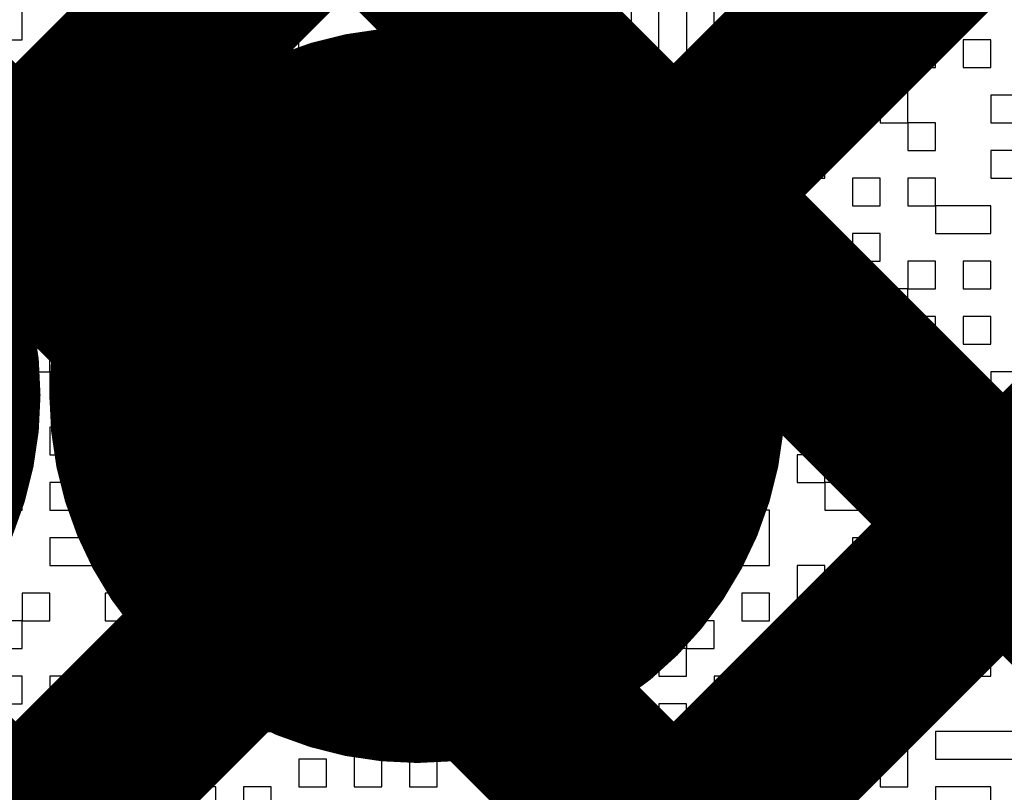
# Model space of a CAD drawing. Header units: millimetres. Extents: x 3.06 to 5.82, y 1.29 to 3.84.
# Tile 107 of 244: x 4.6388 to 4.6811, y 2.1239 to 2.1571. Entities that reach past the tile are written whole.
import ezdxf

# ---------------------------------------------------------------- set-up
doc = ezdxf.new("R2010")
doc.units = ezdxf.units.MM
doc.header["$MEASUREMENT"] = 0
for name, color, linetype in [('BottomLayer', 5, 'Continuous'), ('BottomSolder', 6, 'Continuous'), ('MultiLayer', 9, 'Continuous'), ('TopLayer', 1, 'Continuous'), ('TopOverlay', 2, 'Continuous'), ('TopSolder', 216, 'Continuous'), ('ViaHoleLayer', 16, 'Continuous')]:
    doc.layers.add(name, color=color, linetype=linetype)

msp = doc.modelspace()

# ---------------------------------------------------------------- linework, layer by layer
at = {"layer": 'BottomLayer', "const_width": 0.008}
for points in [[(4.346943, 2.413), (4.672943, 2.087)], [(4.375227, 2.413), (4.69, 2.098227)], [(4.403512, 2.413), (4.69, 2.126512)], [(4.431796, 2.413), (4.69, 2.154796)], [(4.576017, 2.087), (4.69, 2.200983)], [(4.604301, 2.087), (4.69, 2.172699)], [(4.632585, 2.087), (4.69, 2.144415)]]:
    msp.add_lwpolyline(points, dxfattribs=at)
at = {"layer": 'BottomLayer', "const_width": 0.011811}
msp.add_lwpolyline([(4.649983, 2.141, 1), (4.661794, 2.141, 1)], format="xyb", close=True, dxfattribs=at)
at = {"layer": 'BottomSolder', "const_width": 0.015811}
for points in [[(4.615983, 2.141, 1), (4.631794, 2.141, 1)], [(4.647983, 2.141, 1), (4.663794, 2.141, 1)]]:
    msp.add_lwpolyline(points, format="xyb", close=True, dxfattribs=at)
at = {"layer": 'MultiLayer', "const_width": 0.011811}
msp.add_lwpolyline([(4.649983, 2.141, 1), (4.661794, 2.141, 1)], format="xyb", close=True, dxfattribs=at)
at = {"layer": 'TopLayer', "const_width": 0.008}
for points in [[(4.519702, 2.030685), (4.929017, 2.44)], [(4.547986, 2.030685), (4.957301, 2.44)], [(4.57627, 2.030685), (4.985585, 2.44)], [(4.466812, 2.349699), (4.848, 1.968512)], [(4.466812, 2.321415), (4.848, 1.940227)], [(4.453128, 2.306815), (4.848, 1.911943)], [(4.544796, 2.3), (4.84733, 1.997466)]]:
    msp.add_lwpolyline(points, dxfattribs=at)
at = {"layer": 'TopLayer', "const_width": 0.04}
msp.add_lwpolyline([(4.771, 2.162992, -0.414214), (4.671, 2.062992)], format="xyb", dxfattribs=at)
at = {"layer": 'TopLayer', "const_width": 0.011811}
msp.add_lwpolyline([(4.649983, 2.141, 1), (4.661794, 2.141, 1)], format="xyb", close=True, dxfattribs=at)
at = {"layer": 'TopOverlay'}
for p, q in [((4.638908, 2.156269), (4.638908, 2.157458)), ((4.646044, 2.157458), (4.646044, 2.156269)), ((4.647233, 2.156269), (4.647233, 2.157458)), ((4.648422, 2.157458), (4.648422, 2.156269)), ((4.649612, 2.156269), (4.649612, 2.157458)), ((4.665072, 2.157458), (4.665072, 2.156269)), ((4.666261, 2.156269), (4.666261, 2.157458)), ((4.667451, 2.157458), (4.667451, 2.156269)), ((4.66864, 2.156269), (4.66864, 2.157458)), ((4.673397, 2.157458), (4.673397, 2.156269)), ((4.674586, 2.156269), (4.674586, 2.157458)), ((4.637719, 2.156269), (4.638908, 2.156269)), ((4.641287, 2.156269), (4.640098, 2.156269)), ((4.640098, 2.156269), (4.640098, 2.155079)), ((4.641287, 2.155079), (4.641287, 2.156269)), ((4.644855, 2.156269), (4.643666, 2.156269)), ((4.643666, 2.156269), (4.643666, 2.155079)), ((4.644855, 2.155079), (4.644855, 2.156269)), ((4.646044, 2.156269), (4.647233, 2.156269)), ((4.648422, 2.156269), (4.649612, 2.156269)), ((4.649612, 2.156269), (4.649612, 2.155079)), ((4.650801, 2.156269), (4.649612, 2.156269)), ((4.650801, 2.155079), (4.650801, 2.156269)), ((4.654369, 2.156269), (4.65199, 2.156269)), ((4.65199, 2.156269), (4.65199, 2.155079)), ((4.654369, 2.155079), (4.654369, 2.156269)), ((4.660315, 2.156269), (4.659126, 2.156269)), ((4.659126, 2.156269), (4.659126, 2.155079)), ((4.660315, 2.155079), (4.660315, 2.156269)), ((4.663883, 2.156269), (4.662694, 2.156269)), ((4.662694, 2.156269), (4.662694, 2.155079)), ((4.663883, 2.155079), (4.663883, 2.156269)), ((4.665072, 2.156269), (4.665072, 2.155079)), ((4.666261, 2.155079), (4.666261, 2.156269)), ((4.667451, 2.156269), (4.667451, 2.155079)), ((4.66864, 2.155079), (4.66864, 2.156269)), ((4.673397, 2.156269), (4.674586, 2.156269)), ((4.678154, 2.156269), (4.676965, 2.156269)), ((4.676965, 2.156269), (4.676965, 2.155079)), ((4.678154, 2.155079), (4.678154, 2.156269)), ((4.680532, 2.156269), (4.679343, 2.156269)), ((4.679343, 2.156269), (4.679343, 2.155079)), ((4.680532, 2.155079), (4.680532, 2.156269)), ((4.638908, 2.155079), (4.637719, 2.155079)), ((4.638908, 2.15389), (4.638908, 2.155079)), ((4.640098, 2.155079), (4.641287, 2.155079)), ((4.643666, 2.155079), (4.642476, 2.155079)), ((4.642476, 2.155079), (4.642476, 2.15389)), ((4.643666, 2.155079), (4.644855, 2.155079)), ((4.643666, 2.15389), (4.643666, 2.155079)), ((4.647233, 2.155079), (4.646044, 2.155079)), ((4.646044, 2.155079), (4.646044, 2.15389)), ((4.647233, 2.15389), (4.647233, 2.155079)), ((4.649612, 2.155079), (4.650801, 2.155079)), ((4.65199, 2.155079), (4.654369, 2.155079)), ((4.657937, 2.155079), (4.656747, 2.155079)), ((4.656747, 2.155079), (4.656747, 2.15389)), ((4.657937, 2.15389), (4.657937, 2.155079)), ((4.659126, 2.155079), (4.660315, 2.155079)), ((4.662694, 2.155079), (4.661504, 2.155079)), ((4.661504, 2.155079), (4.661504, 2.15389)), ((4.662694, 2.155079), (4.663883, 2.155079)), ((4.662694, 2.15389), (4.662694, 2.155079)), ((4.665072, 2.155079), (4.666261, 2.155079)), ((4.667451, 2.155079), (4.66864, 2.155079)), ((4.671018, 2.155079), (4.669829, 2.155079)), ((4.669829, 2.155079), (4.669829, 2.15389)), ((4.671018, 2.15389), (4.671018, 2.155079)), ((4.673397, 2.155079), (4.672208, 2.155079)), ((4.672208, 2.155079), (4.672208, 2.15389)), ((4.673397, 2.15389), (4.673397, 2.155079)), ((4.676965, 2.155079), (4.674586, 2.155079)), ((4.674586, 2.155079), (4.674586, 2.15389)), ((4.676965, 2.155079), (4.678154, 2.155079)), ((4.676965, 2.15389), (4.676965, 2.155079)), ((4.679343, 2.155079), (4.680532, 2.155079)), ((4.638908, 2.152701), (4.638908, 2.15389)), ((4.642476, 2.15389), (4.643666, 2.15389)), ((4.646044, 2.15389), (4.644855, 2.15389)), ((4.644855, 2.15389), (4.644855, 2.152701)), ((4.646044, 2.15389), (4.647233, 2.15389)), ((4.646044, 2.152701), (4.646044, 2.15389)), ((4.650801, 2.15389), (4.648422, 2.15389)), ((4.648422, 2.15389), (4.648422, 2.152701)), ((4.650801, 2.152701), (4.650801, 2.15389)), ((4.655558, 2.15389), (4.654369, 2.15389)), ((4.654369, 2.15389), (4.654369, 2.152701)), ((4.655558, 2.152701), (4.655558, 2.15389)), ((4.656747, 2.15389), (4.656747, 2.152701)), ((4.657937, 2.152701), (4.657937, 2.15389)), ((4.661504, 2.15389), (4.659126, 2.15389)), ((4.659126, 2.15389), (4.659126, 2.152701)), ((4.661504, 2.15389), (4.662694, 2.15389)), ((4.661504, 2.152701), (4.661504, 2.15389)), ((4.665072, 2.15389), (4.663883, 2.15389)), ((4.663883, 2.15389), (4.663883, 2.152701)), ((4.665072, 2.152701), (4.665072, 2.15389)), ((4.66864, 2.15389), (4.667451, 2.15389)), ((4.667451, 2.15389), (4.667451, 2.152701)), ((4.66864, 2.152701), (4.66864, 2.15389)), ((4.669829, 2.15389), (4.669829, 2.152701)), ((4.671018, 2.152701), (4.671018, 2.15389)), ((4.672208, 2.15389), (4.672208, 2.152701)), ((4.673397, 2.152701), (4.673397, 2.15389)), ((4.674586, 2.15389), (4.675775, 2.15389)), ((4.675775, 2.15389), (4.675775, 2.152701)), ((4.676965, 2.152701), (4.676965, 2.15389)), ((4.681722, 2.15389), (4.680532, 2.15389)), ((4.680532, 2.15389), (4.680532, 2.152701)), ((4.637719, 2.152701), (4.638908, 2.152701)), ((4.638908, 2.152701), (4.638908, 2.151512)), ((4.640098, 2.152701), (4.638908, 2.152701)), ((4.640098, 2.151512), (4.640098, 2.152701)), ((4.643666, 2.152701), (4.642476, 2.152701)), ((4.642476, 2.152701), (4.642476, 2.151512)), ((4.643666, 2.151512), (4.643666, 2.152701)), ((4.644855, 2.152701), (4.646044, 2.152701)), ((4.648422, 2.152701), (4.647233, 2.152701)), ((4.647233, 2.152701), (4.647233, 2.151512)), ((4.648422, 2.152701), (4.650801, 2.152701)), ((4.648422, 2.151512), (4.648422, 2.152701)), ((4.650801, 2.152701), (4.650801, 2.151512)), ((4.65199, 2.152701), (4.650801, 2.152701)), ((4.65199, 2.151512), (4.65199, 2.152701)), ((4.654369, 2.152701), (4.655558, 2.152701)), ((4.656747, 2.152701), (4.657937, 2.152701)), ((4.659126, 2.152701), (4.660315, 2.152701)), ((4.660315, 2.152701), (4.660315, 2.151512)), ((4.661504, 2.151512), (4.661504, 2.152701)), ((4.663883, 2.152701), (4.665072, 2.152701)), ((4.665072, 2.152701), (4.665072, 2.151512)), ((4.666261, 2.152701), (4.665072, 2.152701)), ((4.666261, 2.151512), (4.666261, 2.152701)), ((4.667451, 2.152701), (4.66864, 2.152701)), ((4.669829, 2.152701), (4.671018, 2.152701)), ((4.672208, 2.152701), (4.673397, 2.152701)), ((4.675775, 2.152701), (4.676965, 2.152701)), ((4.676965, 2.152701), (4.676965, 2.151512)), ((4.678154, 2.152701), (4.676965, 2.152701)), ((4.678154, 2.151512), (4.678154, 2.152701)), ((4.680532, 2.152701), (4.681722, 2.152701)), ((4.638908, 2.151512), (4.640098, 2.151512)), ((4.642476, 2.151512), (4.642476, 2.150322)), ((4.643666, 2.150322), (4.643666, 2.151512)), ((4.646044, 2.151512), (4.644855, 2.151512)), ((4.644855, 2.151512), (4.644855, 2.150322)), ((4.646044, 2.150322), (4.646044, 2.151512)), ((4.647233, 2.151512), (4.648422, 2.151512)), ((4.650801, 2.151512), (4.65199, 2.151512)), ((4.655558, 2.151512), (4.654369, 2.151512)), ((4.654369, 2.151512), (4.654369, 2.150322)), ((4.655558, 2.150322), (4.655558, 2.151512)), ((4.657937, 2.151512), (4.656747, 2.151512)), ((4.656747, 2.151512), (4.656747, 2.150322)), ((4.657937, 2.150322), (4.657937, 2.151512)), ((4.660315, 2.151512), (4.661504, 2.151512)), ((4.661504, 2.151512), (4.661504, 2.150322)), ((4.662694, 2.151512), (4.661504, 2.151512)), ((4.662694, 2.150322), (4.662694, 2.151512)), ((4.665072, 2.151512), (4.663883, 2.151512)), ((4.663883, 2.151512), (4.663883, 2.150322)), ((4.665072, 2.151512), (4.666261, 2.151512)), ((4.665072, 2.150322), (4.665072, 2.151512)), ((4.673397, 2.151512), (4.672208, 2.151512)), ((4.672208, 2.151512), (4.672208, 2.150322)), ((4.673397, 2.150322), (4.673397, 2.151512)), ((4.676965, 2.151512), (4.678154, 2.151512)), ((4.681722, 2.151512), (4.680532, 2.151512)), ((4.680532, 2.151512), (4.680532, 2.150322)), ((4.640098, 2.150322), (4.638908, 2.150322)), ((4.638908, 2.150322), (4.638908, 2.149133)), ((4.640098, 2.149133), (4.640098, 2.150322)), ((4.642476, 2.150322), (4.643666, 2.150322)), ((4.644855, 2.150322), (4.646044, 2.150322)), ((4.648422, 2.150322), (4.647233, 2.150322)), ((4.647233, 2.150322), (4.647233, 2.149133)), ((4.648422, 2.149133), (4.648422, 2.150322)), ((4.650801, 2.150322), (4.649612, 2.150322)), ((4.649612, 2.150322), (4.649612, 2.149133)), ((4.650801, 2.149133), (4.650801, 2.150322)), ((4.65318, 2.150322), (4.65199, 2.150322)), ((4.65199, 2.150322), (4.65199, 2.149133)), ((4.65318, 2.149133), (4.65318, 2.150322)), ((4.654369, 2.150322), (4.655558, 2.150322)), ((4.656747, 2.150322), (4.657937, 2.150322)), ((4.657937, 2.150322), (4.657937, 2.149133)), ((4.660315, 2.150322), (4.657937, 2.150322)), ((4.660315, 2.149133), (4.660315, 2.150322)), ((4.661504, 2.150322), (4.662694, 2.150322)), ((4.663883, 2.150322), (4.665072, 2.150322)), ((4.667451, 2.150322), (4.666261, 2.150322)), ((4.666261, 2.150322), (4.666261, 2.149133)), ((4.667451, 2.149133), (4.667451, 2.150322)), ((4.669829, 2.150322), (4.66864, 2.150322)), ((4.66864, 2.150322), (4.66864, 2.149133)), ((4.669829, 2.149133), (4.669829, 2.150322)), ((4.672208, 2.150322), (4.671018, 2.150322)), ((4.671018, 2.150322), (4.671018, 2.149133)), ((4.672208, 2.150322), (4.673397, 2.150322)), ((4.672208, 2.149133), (4.672208, 2.150322)), ((4.675775, 2.150322), (4.674586, 2.150322)), ((4.674586, 2.150322), (4.674586, 2.149133)), ((4.675775, 2.149133), (4.675775, 2.150322)), ((4.678154, 2.150322), (4.676965, 2.150322)), ((4.676965, 2.150322), (4.676965, 2.149133)), ((4.678154, 2.149133), (4.678154, 2.150322)), ((4.680532, 2.150322), (4.681722, 2.150322)), ((4.638908, 2.149133), (4.640098, 2.149133)), ((4.643666, 2.149133), (4.642476, 2.149133)), ((4.642476, 2.149133), (4.642476, 2.147944)), ((4.643666, 2.147944), (4.643666, 2.149133)), ((4.647233, 2.149133), (4.646044, 2.149133)), ((4.646044, 2.149133), (4.646044, 2.147944)), ((4.647233, 2.149133), (4.648422, 2.149133)), ((4.647233, 2.147944), (4.647233, 2.149133)), ((4.648422, 2.149133), (4.648422, 2.147944)), ((4.649612, 2.149133), (4.648422, 2.149133)), ((4.649612, 2.149133), (4.650801, 2.149133)), ((4.649612, 2.147944), (4.649612, 2.149133)), ((4.65199, 2.149133), (4.65318, 2.149133)), ((4.656747, 2.149133), (4.655558, 2.149133)), ((4.655558, 2.149133), (4.655558, 2.147944)), ((4.656747, 2.147944), (4.656747, 2.149133)), ((4.657937, 2.149133), (4.660315, 2.149133)), ((4.666261, 2.149133), (4.666261, 2.147944)), ((4.667451, 2.147944), (4.667451, 2.149133)), ((4.66864, 2.149133), (4.66864, 2.147944)), ((4.669829, 2.147944), (4.669829, 2.149133)), ((4.671018, 2.149133), (4.672208, 2.149133)), ((4.674586, 2.149133), (4.675775, 2.149133)), ((4.676965, 2.149133), (4.678154, 2.149133)), ((4.678154, 2.149133), (4.678154, 2.147944)), ((4.680532, 2.149133), (4.678154, 2.149133)), ((4.680532, 2.147944), (4.680532, 2.149133)), ((4.638908, 2.147944), (4.637719, 2.147944)), ((4.638908, 2.146755), (4.638908, 2.147944)), ((4.641287, 2.147944), (4.640098, 2.147944)), ((4.640098, 2.147944), (4.640098, 2.146755)), ((4.641287, 2.146755), (4.641287, 2.147944)), ((4.642476, 2.147944), (4.643666, 2.147944)), ((4.646044, 2.147944), (4.644855, 2.147944)), ((4.644855, 2.147944), (4.644855, 2.146755)), ((4.646044, 2.147944), (4.647233, 2.147944)), ((4.646044, 2.146755), (4.646044, 2.147944)), ((4.648422, 2.147944), (4.649612, 2.147944)), ((4.65199, 2.147944), (4.650801, 2.147944)), ((4.650801, 2.147944), (4.650801, 2.146755)), ((4.65199, 2.146755), (4.65199, 2.147944)), ((4.654369, 2.147944), (4.65318, 2.147944)), ((4.65318, 2.147944), (4.65318, 2.146755)), ((4.654369, 2.146755), (4.654369, 2.147944)), ((4.655558, 2.147944), (4.656747, 2.147944)), ((4.660315, 2.147944), (4.659126, 2.147944)), ((4.659126, 2.147944), (4.659126, 2.146755)), ((4.660315, 2.146755), (4.660315, 2.147944)), ((4.662694, 2.147944), (4.661504, 2.147944)), ((4.661504, 2.147944), (4.661504, 2.146755)), ((4.662694, 2.146755), (4.662694, 2.147944)), ((4.665072, 2.147944), (4.663883, 2.147944)), ((4.663883, 2.147944), (4.663883, 2.146755)), ((4.665072, 2.146755), (4.665072, 2.147944)), ((4.666261, 2.147944), (4.667451, 2.147944)), ((4.66864, 2.147944), (4.669829, 2.147944)), ((4.673397, 2.147944), (4.671018, 2.147944)), ((4.671018, 2.147944), (4.671018, 2.146755)), ((4.673397, 2.146755), (4.673397, 2.147944)), ((4.675775, 2.147944), (4.674586, 2.147944)), ((4.674586, 2.147944), (4.674586, 2.146755)), ((4.675775, 2.146755), (4.675775, 2.147944)), ((4.678154, 2.147944), (4.680532, 2.147944)), ((4.637719, 2.146755), (4.638908, 2.146755)), ((4.640098, 2.146755), (4.641287, 2.146755)), ((4.644855, 2.146755), (4.643666, 2.146755)), ((4.643666, 2.146755), (4.643666, 2.145565)), ((4.644855, 2.146755), (4.646044, 2.146755)), ((4.644855, 2.145565), (4.644855, 2.146755)), ((4.649612, 2.146755), (4.648422, 2.146755)), ((4.648422, 2.146755), (4.648422, 2.145565)), ((4.649612, 2.145565), (4.649612, 2.146755)), ((4.650801, 2.146755), (4.65199, 2.146755)), ((4.65318, 2.146755), (4.654369, 2.146755)), ((4.654369, 2.146755), (4.654369, 2.145565)), ((4.656747, 2.146755), (4.654369, 2.146755)), ((4.656747, 2.145565), (4.656747, 2.146755)), ((4.659126, 2.146755), (4.657937, 2.146755)), ((4.657937, 2.146755), (4.657937, 2.145565)), ((4.659126, 2.146755), (4.660315, 2.146755)), ((4.659126, 2.145565), (4.659126, 2.146755)), ((4.660315, 2.146755), (4.660315, 2.145565)), ((4.661504, 2.146755), (4.660315, 2.146755)), ((4.661504, 2.146755), (4.662694, 2.146755)), ((4.661504, 2.145565), (4.661504, 2.146755)), ((4.663883, 2.146755), (4.665072, 2.146755)), ((4.667451, 2.146755), (4.666261, 2.146755)), ((4.666261, 2.146755), (4.666261, 2.145565)), ((4.667451, 2.145565), (4.667451, 2.146755)), ((4.671018, 2.146755), (4.673397, 2.146755)), ((4.674586, 2.146755), (4.675775, 2.146755)), ((4.678154, 2.146755), (4.676965, 2.146755)), ((4.676965, 2.146755), (4.676965, 2.145565)), ((4.678154, 2.145565), (4.678154, 2.146755)), ((4.680532, 2.146755), (4.679343, 2.146755)), ((4.679343, 2.146755), (4.679343, 2.145565)), ((4.680532, 2.145565), (4.680532, 2.146755)), ((4.640098, 2.145565), (4.638908, 2.145565)), ((4.638908, 2.145565), (4.638908, 2.144376)), ((4.640098, 2.144376), (4.640098, 2.145565)), ((4.642476, 2.145565), (4.641287, 2.145565)), ((4.641287, 2.145565), (4.641287, 2.144376)), ((4.642476, 2.144376), (4.642476, 2.145565)), ((4.643666, 2.145565), (4.644855, 2.145565)), ((4.647233, 2.145565), (4.646044, 2.145565)), ((4.646044, 2.145565), (4.646044, 2.144376)), ((4.647233, 2.144376), (4.647233, 2.145565)), ((4.648422, 2.145565), (4.648422, 2.144376)), ((4.649612, 2.144376), (4.649612, 2.145565)), ((4.65199, 2.145565), (4.650801, 2.145565)), ((4.650801, 2.145565), (4.650801, 2.144376)), ((4.65199, 2.144376), (4.65199, 2.145565)), ((4.654369, 2.145565), (4.656747, 2.145565)), ((4.657937, 2.145565), (4.659126, 2.145565)), ((4.660315, 2.145565), (4.661504, 2.145565)), ((4.663883, 2.145565), (4.662694, 2.145565)), ((4.662694, 2.145565), (4.662694, 2.144376)), ((4.663883, 2.144376), (4.663883, 2.145565)), ((4.666261, 2.145565), (4.667451, 2.145565)), ((4.667451, 2.145565), (4.667451, 2.144376)), ((4.66864, 2.145565), (4.667451, 2.145565)), ((4.66864, 2.144376), (4.66864, 2.145565)), ((4.671018, 2.145565), (4.669829, 2.145565)), ((4.669829, 2.145565), (4.669829, 2.144376)), ((4.671018, 2.144376), (4.671018, 2.145565)), ((4.673397, 2.145565), (4.672208, 2.145565)), ((4.672208, 2.145565), (4.672208, 2.144376)), ((4.673397, 2.144376), (4.673397, 2.145565)), ((4.676965, 2.145565), (4.675775, 2.145565)), ((4.675775, 2.145565), (4.675775, 2.144376)), ((4.676965, 2.145565), (4.678154, 2.145565)), ((4.676965, 2.144376), (4.676965, 2.145565)), ((4.679343, 2.145565), (4.680532, 2.145565)), ((4.638908, 2.144376), (4.640098, 2.144376)), ((4.641287, 2.144376), (4.641287, 2.143187)), ((4.642476, 2.143187), (4.642476, 2.144376)), ((4.644855, 2.144376), (4.643666, 2.144376)), ((4.643666, 2.144376), (4.643666, 2.143187)), ((4.644855, 2.143187), (4.644855, 2.144376)), ((4.646044, 2.144376), (4.647233, 2.144376)), ((4.647233, 2.144376), (4.647233, 2.143187)), ((4.648422, 2.144376), (4.647233, 2.144376)), ((4.648422, 2.144376), (4.649612, 2.144376)), ((4.648422, 2.143187), (4.648422, 2.144376)), ((4.650801, 2.144376), (4.650801, 2.143187)), ((4.65199, 2.143187), (4.65199, 2.144376)), ((4.656747, 2.144376), (4.655558, 2.144376)), ((4.655558, 2.144376), (4.655558, 2.143187)), ((4.656747, 2.143187), (4.656747, 2.144376)), ((4.661504, 2.144376), (4.660315, 2.144376)), ((4.660315, 2.144376), (4.660315, 2.143187)), ((4.661504, 2.143187), (4.661504, 2.144376)), ((4.662694, 2.144376), (4.662694, 2.143187)), ((4.663883, 2.143187), (4.663883, 2.144376)), ((4.666261, 2.144376), (4.665072, 2.144376)), ((4.665072, 2.144376), (4.665072, 2.143187)), ((4.666261, 2.143187), (4.666261, 2.144376)), ((4.667451, 2.144376), (4.66864, 2.144376)), ((4.669829, 2.144376), (4.671018, 2.144376)), ((4.672208, 2.144376), (4.673397, 2.144376)), ((4.675775, 2.144376), (4.674586, 2.144376)), ((4.674586, 2.144376), (4.674586, 2.143187)), ((4.675775, 2.144376), (4.676965, 2.144376)), ((4.675775, 2.143187), (4.675775, 2.144376)), ((4.676965, 2.144376), (4.676965, 2.143187)), ((4.678154, 2.144376), (4.676965, 2.144376)), ((4.678154, 2.143187), (4.678154, 2.144376)), ((4.680532, 2.144376), (4.679343, 2.144376)), ((4.679343, 2.144376), (4.679343, 2.143187)), ((4.680532, 2.143187), (4.680532, 2.144376)), ((4.640098, 2.143187), (4.638908, 2.143187)), ((4.638908, 2.143187), (4.638908, 2.141998)), ((4.640098, 2.141998), (4.640098, 2.143187)), ((4.641287, 2.143187), (4.642476, 2.143187)), ((4.643666, 2.143187), (4.644855, 2.143187)), ((4.647233, 2.143187), (4.648422, 2.143187)), ((4.648422, 2.143187), (4.648422, 2.141998)), ((4.649612, 2.143187), (4.648422, 2.143187)), ((4.649612, 2.141998), (4.649612, 2.143187)), ((4.650801, 2.143187), (4.65199, 2.143187)), ((4.654369, 2.143187), (4.65318, 2.143187)), ((4.65318, 2.143187), (4.65318, 2.141998)), ((4.654369, 2.141998), (4.654369, 2.143187)), ((4.655558, 2.143187), (4.656747, 2.143187)), ((4.659126, 2.143187), (4.657937, 2.143187)), ((4.657937, 2.143187), (4.657937, 2.141998)), ((4.659126, 2.141998), (4.659126, 2.143187)), ((4.660315, 2.143187), (4.661504, 2.143187)), ((4.662694, 2.143187), (4.662694, 2.141998)), ((4.663883, 2.141998), (4.663883, 2.143187)), ((4.665072, 2.143187), (4.666261, 2.143187)), ((4.671018, 2.143187), (4.66864, 2.143187)), ((4.66864, 2.143187), (4.66864, 2.141998)), ((4.671018, 2.141998), (4.671018, 2.143187)), ((4.673397, 2.143187), (4.672208, 2.143187)), ((4.672208, 2.143187), (4.672208, 2.141998)), ((4.673397, 2.141998), (4.673397, 2.143187)), ((4.674586, 2.143187), (4.675775, 2.143187)), ((4.676965, 2.143187), (4.678154, 2.143187)), ((4.679343, 2.143187), (4.680532, 2.143187)), ((4.638908, 2.141998), (4.640098, 2.141998)), ((4.640098, 2.141998), (4.640098, 2.140808)), ((4.641287, 2.141998), (4.640098, 2.141998)), ((4.641287, 2.140808), (4.641287, 2.141998)), ((4.644855, 2.141998), (4.643666, 2.141998)), ((4.643666, 2.141998), (4.643666, 2.140808)), ((4.644855, 2.140808), (4.644855, 2.141998)), ((4.647233, 2.141998), (4.646044, 2.141998)), ((4.646044, 2.141998), (4.646044, 2.140808)), ((4.647233, 2.140808), (4.647233, 2.141998)), ((4.648422, 2.141998), (4.649612, 2.141998)), ((4.65199, 2.141998), (4.650801, 2.141998)), ((4.650801, 2.141998), (4.650801, 2.140808)), ((4.65199, 2.140808), (4.65199, 2.141998)), ((4.65318, 2.141998), (4.65318, 2.140808)), ((4.654369, 2.140808), (4.654369, 2.141998)), ((4.657937, 2.141998), (4.659126, 2.141998)), ((4.659126, 2.141998), (4.659126, 2.140808)), ((4.660315, 2.141998), (4.659126, 2.141998)), ((4.660315, 2.140808), (4.660315, 2.141998)), ((4.662694, 2.141998), (4.663883, 2.141998)), ((4.666261, 2.141998), (4.665072, 2.141998)), ((4.665072, 2.141998), (4.665072, 2.140808)), ((4.666261, 2.140808), (4.666261, 2.141998)), ((4.66864, 2.141998), (4.667451, 2.141998)), ((4.667451, 2.141998), (4.667451, 2.140808)), ((4.66864, 2.141998), (4.671018, 2.141998)), ((4.66864, 2.140808), (4.66864, 2.141998)), ((4.672208, 2.141998), (4.673397, 2.141998)), ((4.673397, 2.141998), (4.673397, 2.140808)), ((4.674586, 2.141998), (4.673397, 2.141998)), ((4.674586, 2.140808), (4.674586, 2.141998)), ((4.678154, 2.141998), (4.676965, 2.141998)), ((4.676965, 2.141998), (4.676965, 2.140808)), ((4.678154, 2.140808), (4.678154, 2.141998)), ((4.681722, 2.141998), (4.680532, 2.141998)), ((4.680532, 2.141998), (4.680532, 2.140808)), ((4.640098, 2.140808), (4.641287, 2.140808)), ((4.643666, 2.140808), (4.642476, 2.140808)), ((4.642476, 2.140808), (4.642476, 2.139619)), ((4.643666, 2.140808), (4.644855, 2.140808)), ((4.643666, 2.139619), (4.643666, 2.140808)), ((4.646044, 2.140808), (4.647233, 2.140808)), ((4.649612, 2.140808), (4.648422, 2.140808)), ((4.648422, 2.140808), (4.648422, 2.139619)), ((4.649612, 2.139619), (4.649612, 2.140808)), ((4.650801, 2.140808), (4.65199, 2.140808)), ((4.65318, 2.140808), (4.654369, 2.140808)), ((4.657937, 2.140808), (4.656747, 2.140808)), ((4.656747, 2.140808), (4.656747, 2.139619)), ((4.657937, 2.139619), (4.657937, 2.140808)), ((4.659126, 2.140808), (4.660315, 2.140808)), ((4.660315, 2.140808), (4.660315, 2.139619)), ((4.661504, 2.140808), (4.660315, 2.140808)), ((4.661504, 2.139619), (4.661504, 2.140808)), ((4.663883, 2.140808), (4.662694, 2.140808)), ((4.662694, 2.140808), (4.662694, 2.139619)), ((4.663883, 2.139619), (4.663883, 2.140808)), ((4.665072, 2.140808), (4.666261, 2.140808)), ((4.667451, 2.140808), (4.66864, 2.140808)), ((4.672208, 2.140808), (4.671018, 2.140808)), ((4.671018, 2.140808), (4.671018, 2.139619)), ((4.672208, 2.139619), (4.672208, 2.140808)), ((4.673397, 2.140808), (4.674586, 2.140808)), ((4.674586, 2.140808), (4.674586, 2.139619)), ((4.675775, 2.140808), (4.674586, 2.140808)), ((4.675775, 2.139619), (4.675775, 2.140808)), ((4.676965, 2.140808), (4.676965, 2.139619)), ((4.678154, 2.139619), (4.678154, 2.140808)), ((4.680532, 2.140808), (4.681722, 2.140808)), ((4.642476, 2.139619), (4.640098, 2.139619)), ((4.640098, 2.139619), (4.640098, 2.13843)), ((4.642476, 2.139619), (4.643666, 2.139619)), ((4.642476, 2.13843), (4.642476, 2.139619)), ((4.648422, 2.139619), (4.647233, 2.139619)), ((4.647233, 2.139619), (4.647233, 2.13843)), ((4.648422, 2.139619), (4.649612, 2.139619)), ((4.648422, 2.13843), (4.648422, 2.139619)), ((4.65199, 2.139619), (4.650801, 2.139619)), ((4.650801, 2.139619), (4.650801, 2.13843)), ((4.65199, 2.13843), (4.65199, 2.139619)), ((4.654369, 2.139619), (4.65318, 2.139619)), ((4.65318, 2.139619), (4.65318, 2.13843)), ((4.654369, 2.13843), (4.654369, 2.139619)), ((4.656747, 2.139619), (4.657937, 2.139619)), ((4.660315, 2.139619), (4.661504, 2.139619)), ((4.661504, 2.139619), (4.661504, 2.13843)), ((4.662694, 2.139619), (4.661504, 2.139619)), ((4.662694, 2.139619), (4.663883, 2.139619)), ((4.662694, 2.13843), (4.662694, 2.139619)), ((4.666261, 2.139619), (4.665072, 2.139619)), ((4.665072, 2.139619), (4.665072, 2.13843)), ((4.666261, 2.13843), (4.666261, 2.139619)), ((4.66864, 2.139619), (4.667451, 2.139619)), ((4.667451, 2.139619), (4.667451, 2.13843)), ((4.66864, 2.13843), (4.66864, 2.139619)), ((4.671018, 2.139619), (4.672208, 2.139619)), ((4.674586, 2.139619), (4.674586, 2.13843)), ((4.675775, 2.13843), (4.675775, 2.139619)), ((4.676965, 2.139619), (4.678154, 2.139619)), ((4.680532, 2.139619), (4.679343, 2.139619)), ((4.679343, 2.139619), (4.679343, 2.13843)), ((4.680532, 2.13843), (4.680532, 2.139619)), ((4.638908, 2.13843), (4.637719, 2.13843)), ((4.638908, 2.13724), (4.638908, 2.13843)), ((4.640098, 2.13843), (4.642476, 2.13843)), ((4.644855, 2.13843), (4.643666, 2.13843)), ((4.643666, 2.13843), (4.643666, 2.13724)), ((4.644855, 2.13724), (4.644855, 2.13843)), ((4.647233, 2.13843), (4.648422, 2.13843)), ((4.648422, 2.13843), (4.648422, 2.13724)), ((4.649612, 2.13843), (4.648422, 2.13843)), ((4.649612, 2.13724), (4.649612, 2.13843)), ((4.650801, 2.13843), (4.65199, 2.13843)), ((4.65318, 2.13843), (4.654369, 2.13843)), ((4.656747, 2.13843), (4.655558, 2.13843)), ((4.655558, 2.13843), (4.655558, 2.13724)), ((4.656747, 2.13724), (4.656747, 2.13843)), ((4.659126, 2.13843), (4.657937, 2.13843)), ((4.657937, 2.13843), (4.657937, 2.13724)), ((4.659126, 2.13724), (4.659126, 2.13843)), ((4.661504, 2.13843), (4.662694, 2.13843)), ((4.665072, 2.13843), (4.663883, 2.13843)), ((4.663883, 2.13843), (4.663883, 2.13724)), ((4.665072, 2.13843), (4.666261, 2.13843)), ((4.665072, 2.13724), (4.665072, 2.13843)), ((4.667451, 2.13843), (4.66864, 2.13843)), ((4.671018, 2.13843), (4.669829, 2.13843)), ((4.669829, 2.13843), (4.669829, 2.13724)), ((4.671018, 2.13724), (4.671018, 2.13843)), ((4.673397, 2.13843), (4.672208, 2.13843)), ((4.672208, 2.13843), (4.672208, 2.13724)), ((4.673397, 2.13724), (4.673397, 2.13843)), ((4.674586, 2.13843), (4.675775, 2.13843)), ((4.679343, 2.13843), (4.678154, 2.13843)), ((4.678154, 2.13843), (4.678154, 2.13724)), ((4.680532, 2.13724), (4.680532, 2.13843)), ((4.638908, 2.136051), (4.638908, 2.13724)), ((4.642476, 2.13724), (4.640098, 2.13724)), ((4.640098, 2.13724), (4.640098, 2.136051)), ((4.642476, 2.136051), (4.642476, 2.13724)), ((4.643666, 2.13724), (4.643666, 2.136051)), ((4.644855, 2.136051), (4.644855, 2.13724)), ((4.648422, 2.13724), (4.649612, 2.13724)), ((4.654369, 2.13724), (4.65318, 2.13724)), ((4.65318, 2.13724), (4.65318, 2.136051)), ((4.654369, 2.136051), (4.654369, 2.13724)), ((4.655558, 2.13724), (4.655558, 2.136051)), ((4.656747, 2.136051), (4.656747, 2.13724)), ((4.657937, 2.13724), (4.657937, 2.136051)), ((4.659126, 2.136051), (4.659126, 2.13724)), ((4.663883, 2.13724), (4.665072, 2.13724)), ((4.66864, 2.13724), (4.667451, 2.13724)), ((4.667451, 2.13724), (4.667451, 2.136051)), ((4.66864, 2.136051), (4.66864, 2.13724)), ((4.669829, 2.13724), (4.671018, 2.13724)), ((4.672208, 2.13724), (4.673397, 2.13724)), ((4.673397, 2.13724), (4.673397, 2.136051)), ((4.675775, 2.13724), (4.673397, 2.13724)), ((4.675775, 2.136051), (4.675775, 2.13724)), ((4.678154, 2.13724), (4.676965, 2.13724)), ((4.676965, 2.13724), (4.676965, 2.136051)), ((4.678154, 2.13724), (4.680532, 2.13724)), ((4.678154, 2.136051), (4.678154, 2.13724)), ((4.680532, 2.13724), (4.680532, 2.136051)), ((4.681722, 2.13724), (4.680532, 2.13724)), ((4.637719, 2.136051), (4.638908, 2.136051)), ((4.640098, 2.136051), (4.642476, 2.136051)), ((4.643666, 2.136051), (4.644855, 2.136051)), ((4.647233, 2.136051), (4.646044, 2.136051)), ((4.646044, 2.136051), (4.646044, 2.134862)), ((4.647233, 2.134862), (4.647233, 2.136051)), ((4.649612, 2.136051), (4.648422, 2.136051)), ((4.648422, 2.136051), (4.648422, 2.134862)), ((4.649612, 2.134862), (4.649612, 2.136051)), ((4.65318, 2.136051), (4.65199, 2.136051)), ((4.65199, 2.136051), (4.65199, 2.134862)), ((4.65318, 2.136051), (4.654369, 2.136051)), ((4.65318, 2.134862), (4.65318, 2.136051)), ((4.655558, 2.136051), (4.656747, 2.136051)), ((4.657937, 2.136051), (4.659126, 2.136051)), ((4.661504, 2.136051), (4.660315, 2.136051)), ((4.660315, 2.136051), (4.660315, 2.134862)), ((4.661504, 2.134862), (4.661504, 2.136051)), ((4.663883, 2.136051), (4.662694, 2.136051)), ((4.662694, 2.136051), (4.662694, 2.134862)), ((4.663883, 2.134862), (4.663883, 2.136051)), ((4.667451, 2.136051), (4.665072, 2.136051)), ((4.665072, 2.136051), (4.665072, 2.134862)), ((4.667451, 2.136051), (4.66864, 2.136051)), ((4.667451, 2.134862), (4.667451, 2.136051)), ((4.671018, 2.136051), (4.669829, 2.136051)), ((4.669829, 2.136051), (4.669829, 2.134862)), ((4.671018, 2.134862), (4.671018, 2.136051)), ((4.673397, 2.136051), (4.675775, 2.136051)), ((4.676965, 2.136051), (4.678154, 2.136051)), ((4.680532, 2.136051), (4.681722, 2.136051)), ((4.642476, 2.134862), (4.640098, 2.134862)), ((4.640098, 2.134862), (4.640098, 2.133673)), ((4.642476, 2.133673), (4.642476, 2.134862)), ((4.646044, 2.134862), (4.647233, 2.134862)), ((4.648422, 2.134862), (4.649612, 2.134862)), ((4.65199, 2.134862), (4.650801, 2.134862)), ((4.650801, 2.134862), (4.650801, 2.133673)), ((4.65199, 2.134862), (4.65318, 2.134862)), ((4.65199, 2.133673), (4.65199, 2.134862)), ((4.655558, 2.134862), (4.654369, 2.134862)), ((4.654369, 2.134862), (4.654369, 2.133673)), ((4.655558, 2.133673), (4.655558, 2.134862)), ((4.659126, 2.134862), (4.657937, 2.134862)), ((4.657937, 2.134862), (4.657937, 2.133673)), ((4.659126, 2.133673), (4.659126, 2.134862)), ((4.660315, 2.134862), (4.660315, 2.133673)), ((4.661504, 2.133673), (4.661504, 2.134862)), ((4.662694, 2.134862), (4.662694, 2.133673)), ((4.663883, 2.133673), (4.663883, 2.134862)), ((4.665072, 2.134862), (4.666261, 2.134862)), ((4.666261, 2.134862), (4.666261, 2.133673)), ((4.667451, 2.133673), (4.667451, 2.134862)), ((4.669829, 2.134862), (4.669829, 2.133673)), ((4.671018, 2.133673), (4.671018, 2.134862)), ((4.675775, 2.134862), (4.674586, 2.134862)), ((4.674586, 2.134862), (4.674586, 2.133673)), ((4.675775, 2.133673), (4.675775, 2.134862)), ((4.681722, 2.134862), (4.680532, 2.134862)), ((4.680532, 2.134862), (4.680532, 2.133673)), ((4.640098, 2.133673), (4.642476, 2.133673)), ((4.647233, 2.133673), (4.644855, 2.133673)), ((4.644855, 2.133673), (4.644855, 2.132483)), ((4.647233, 2.132483), (4.647233, 2.133673)), ((4.650801, 2.133673), (4.648422, 2.133673)), ((4.648422, 2.133673), (4.648422, 2.132483)), ((4.65199, 2.132483), (4.65199, 2.133673)), ((4.654369, 2.133673), (4.655558, 2.133673)), ((4.655558, 2.133673), (4.655558, 2.132483)), ((4.656747, 2.133673), (4.655558, 2.133673)), ((4.656747, 2.132483), (4.656747, 2.133673)), ((4.657937, 2.133673), (4.659126, 2.133673)), ((4.660315, 2.133673), (4.661504, 2.133673)), ((4.662694, 2.133673), (4.663883, 2.133673)), ((4.666261, 2.133673), (4.667451, 2.133673)), ((4.667451, 2.133673), (4.667451, 2.132483)), ((4.66864, 2.133673), (4.667451, 2.133673)), ((4.66864, 2.132483), (4.66864, 2.133673)), ((4.669829, 2.133673), (4.671018, 2.133673)), ((4.673397, 2.133673), (4.672208, 2.133673)), ((4.672208, 2.133673), (4.672208, 2.132483)), ((4.673397, 2.132483), (4.673397, 2.133673)), ((4.674586, 2.133673), (4.675775, 2.133673)), ((4.678154, 2.133673), (4.676965, 2.133673)), ((4.676965, 2.133673), (4.676965, 2.132483)), ((4.678154, 2.132483), (4.678154, 2.133673)), ((4.680532, 2.133673), (4.681722, 2.133673)), ((4.640098, 2.132483), (4.638908, 2.132483)), ((4.638908, 2.132483), (4.638908, 2.131294)), ((4.640098, 2.131294), (4.640098, 2.132483)), ((4.643666, 2.132483), (4.642476, 2.132483)), ((4.642476, 2.132483), (4.642476, 2.131294)), ((4.643666, 2.131294), (4.643666, 2.132483)), ((4.644855, 2.132483), (4.647233, 2.132483)), ((4.648422, 2.132483), (4.65199, 2.132483)), ((4.65199, 2.132483), (4.65199, 2.131294)), ((4.65318, 2.132483), (4.65199, 2.132483)), ((4.65318, 2.131294), (4.65318, 2.132483)), ((4.655558, 2.132483), (4.654369, 2.132483)), ((4.654369, 2.132483), (4.654369, 2.131294)), ((4.655558, 2.132483), (4.656747, 2.132483)), ((4.655558, 2.131294), (4.655558, 2.132483)), ((4.663883, 2.132483), (4.662694, 2.132483)), ((4.662694, 2.132483), (4.662694, 2.131294)), ((4.663883, 2.131294), (4.663883, 2.132483)), ((4.667451, 2.132483), (4.66864, 2.132483)), ((4.671018, 2.132483), (4.669829, 2.132483)), ((4.669829, 2.132483), (4.669829, 2.131294)), ((4.671018, 2.131294), (4.671018, 2.132483)), ((4.672208, 2.132483), (4.672208, 2.131294)), ((4.673397, 2.131294), (4.673397, 2.132483)), ((4.676965, 2.132483), (4.678154, 2.132483)), ((4.678154, 2.132483), (4.678154, 2.131294)), ((4.680532, 2.132483), (4.678154, 2.132483)), ((4.680532, 2.131294), (4.680532, 2.132483)), ((4.638908, 2.131294), (4.637719, 2.131294)), ((4.638908, 2.131294), (4.640098, 2.131294)), ((4.638908, 2.130105), (4.638908, 2.131294)), ((4.642476, 2.131294), (4.643666, 2.131294)), ((4.643666, 2.131294), (4.643666, 2.130105)), ((4.644855, 2.131294), (4.643666, 2.131294)), ((4.644855, 2.130105), (4.644855, 2.131294)), ((4.647233, 2.131294), (4.646044, 2.131294)), ((4.646044, 2.131294), (4.646044, 2.130105)), ((4.647233, 2.130105), (4.647233, 2.131294)), ((4.650801, 2.131294), (4.649612, 2.131294)), ((4.649612, 2.131294), (4.649612, 2.130105)), ((4.650801, 2.130105), (4.650801, 2.131294)), ((4.65199, 2.131294), (4.65318, 2.131294)), ((4.654369, 2.131294), (4.655558, 2.131294)), ((4.657937, 2.131294), (4.656747, 2.131294)), ((4.656747, 2.131294), (4.656747, 2.130105)), ((4.657937, 2.130105), (4.657937, 2.131294)), ((4.660315, 2.131294), (4.659126, 2.131294)), ((4.659126, 2.131294), (4.659126, 2.130105)), ((4.660315, 2.130105), (4.660315, 2.131294)), ((4.662694, 2.131294), (4.661504, 2.131294)), ((4.661504, 2.131294), (4.661504, 2.130105)), ((4.662694, 2.131294), (4.663883, 2.131294)), ((4.662694, 2.130105), (4.662694, 2.131294)), ((4.666261, 2.131294), (4.665072, 2.131294)), ((4.665072, 2.131294), (4.665072, 2.130105)), ((4.666261, 2.130105), (4.666261, 2.131294)), ((4.66864, 2.131294), (4.667451, 2.131294)), ((4.667451, 2.131294), (4.667451, 2.130105)), ((4.66864, 2.130105), (4.66864, 2.131294)), ((4.669829, 2.131294), (4.671018, 2.131294)), ((4.672208, 2.131294), (4.673397, 2.131294)), ((4.676965, 2.131294), (4.675775, 2.131294)), ((4.675775, 2.131294), (4.675775, 2.130105)), ((4.676965, 2.130105), (4.676965, 2.131294)), ((4.678154, 2.131294), (4.680532, 2.131294)), ((4.637719, 2.130105), (4.638908, 2.130105)), ((4.643666, 2.130105), (4.644855, 2.130105)), ((4.646044, 2.130105), (4.647233, 2.130105)), ((4.647233, 2.130105), (4.647233, 2.128916)), ((4.648422, 2.130105), (4.647233, 2.130105)), ((4.648422, 2.128916), (4.648422, 2.130105)), ((4.649612, 2.130105), (4.650801, 2.130105)), ((4.65318, 2.130105), (4.65199, 2.130105)), ((4.65199, 2.130105), (4.65199, 2.128916)), ((4.65318, 2.128916), (4.65318, 2.130105)), ((4.655558, 2.130105), (4.654369, 2.130105)), ((4.654369, 2.130105), (4.654369, 2.128916)), ((4.655558, 2.128916), (4.655558, 2.130105)), ((4.656747, 2.130105), (4.656747, 2.128916)), ((4.659126, 2.130105), (4.657937, 2.130105)), ((4.659126, 2.130105), (4.660315, 2.130105)), ((4.659126, 2.128916), (4.659126, 2.130105)), ((4.661504, 2.130105), (4.662694, 2.130105)), ((4.665072, 2.130105), (4.663883, 2.130105)), ((4.663883, 2.130105), (4.663883, 2.128916)), ((4.665072, 2.130105), (4.666261, 2.130105)), ((4.665072, 2.128916), (4.665072, 2.130105)), ((4.666261, 2.130105), (4.666261, 2.128916)), ((4.667451, 2.130105), (4.666261, 2.130105)), ((4.667451, 2.130105), (4.66864, 2.130105)), ((4.667451, 2.128916), (4.667451, 2.130105)), ((4.675775, 2.130105), (4.675775, 2.128916)), ((4.676965, 2.128916), (4.676965, 2.130105)), ((4.680532, 2.130105), (4.678154, 2.130105)), ((4.678154, 2.130105), (4.678154, 2.128916)), ((4.680532, 2.128916), (4.680532, 2.130105)), ((4.638908, 2.128916), (4.637719, 2.128916)), ((4.638908, 2.127726), (4.638908, 2.128916)), ((4.642476, 2.128916), (4.640098, 2.128916)), ((4.640098, 2.128916), (4.640098, 2.127726)), ((4.642476, 2.127726), (4.642476, 2.128916)), ((4.644855, 2.128916), (4.643666, 2.128916)), ((4.643666, 2.128916), (4.643666, 2.127726)), ((4.644855, 2.127726), (4.644855, 2.128916)), ((4.647233, 2.128916), (4.648422, 2.128916)), ((4.650801, 2.128916), (4.649612, 2.128916)), ((4.649612, 2.128916), (4.649612, 2.127726)), ((4.650801, 2.127726), (4.650801, 2.128916)), ((4.65199, 2.128916), (4.65318, 2.128916)), ((4.654369, 2.128916), (4.655558, 2.128916)), ((4.656747, 2.128916), (4.659126, 2.128916)), ((4.662694, 2.128916), (4.661504, 2.128916)), ((4.661504, 2.128916), (4.661504, 2.127726)), ((4.662694, 2.127726), (4.662694, 2.128916)), ((4.663883, 2.128916), (4.665072, 2.128916)), ((4.666261, 2.128916), (4.667451, 2.128916)), ((4.669829, 2.128916), (4.66864, 2.128916)), ((4.66864, 2.128916), (4.66864, 2.127726)), ((4.669829, 2.127726), (4.669829, 2.128916)), ((4.672208, 2.128916), (4.671018, 2.128916)), ((4.671018, 2.128916), (4.671018, 2.127726)), ((4.672208, 2.127726), (4.672208, 2.128916)), ((4.674586, 2.128916), (4.673397, 2.128916)), ((4.673397, 2.128916), (4.673397, 2.127726)), ((4.674586, 2.127726), (4.674586, 2.128916)), ((4.675775, 2.128916), (4.676965, 2.128916)), ((4.678154, 2.128916), (4.680532, 2.128916)), ((4.637719, 2.127726), (4.638908, 2.127726)), ((4.640098, 2.127726), (4.642476, 2.127726)), ((4.643666, 2.127726), (4.644855, 2.127726)), ((4.644855, 2.127726), (4.644855, 2.126537)), ((4.647233, 2.127726), (4.644855, 2.127726)), ((4.647233, 2.126537), (4.647233, 2.127726)), ((4.649612, 2.127726), (4.648422, 2.127726)), ((4.648422, 2.127726), (4.648422, 2.126537)), ((4.649612, 2.127726), (4.650801, 2.127726)), ((4.649612, 2.126537), (4.649612, 2.127726)), ((4.650801, 2.127726), (4.650801, 2.126537)), ((4.65199, 2.127726), (4.650801, 2.127726)), ((4.65199, 2.126537), (4.65199, 2.127726)), ((4.659126, 2.127726), (4.656747, 2.127726)), ((4.656747, 2.127726), (4.656747, 2.126537)), ((4.659126, 2.126537), (4.659126, 2.127726)), ((4.661504, 2.127726), (4.661504, 2.126537)), ((4.662694, 2.126537), (4.662694, 2.127726)), ((4.665072, 2.127726), (4.663883, 2.127726)), ((4.663883, 2.127726), (4.663883, 2.126537)), ((4.665072, 2.126537), (4.665072, 2.127726)), ((4.667451, 2.127726), (4.666261, 2.127726)), ((4.666261, 2.127726), (4.666261, 2.126537)), ((4.667451, 2.126537), (4.667451, 2.127726)), ((4.66864, 2.127726), (4.669829, 2.127726)), ((4.669829, 2.127726), (4.669829, 2.126537)), ((4.671018, 2.127726), (4.669829, 2.127726)), ((4.671018, 2.127726), (4.672208, 2.127726)), ((4.671018, 2.126537), (4.671018, 2.127726)), ((4.673397, 2.127726), (4.674586, 2.127726)), ((4.676965, 2.127726), (4.675775, 2.127726)), ((4.675775, 2.127726), (4.675775, 2.126537)), ((4.676965, 2.126537), (4.676965, 2.127726)), ((4.642476, 2.126537), (4.640098, 2.126537)), ((4.640098, 2.126537), (4.640098, 2.125348)), ((4.642476, 2.125348), (4.642476, 2.126537)), ((4.644855, 2.126537), (4.647233, 2.126537)), ((4.648422, 2.126537), (4.649612, 2.126537)), ((4.650801, 2.126537), (4.65199, 2.126537)), ((4.654369, 2.126537), (4.65318, 2.126537)), ((4.65318, 2.126537), (4.65318, 2.125348)), ((4.654369, 2.125348), (4.654369, 2.126537)), ((4.656747, 2.126537), (4.659126, 2.126537)), ((4.661504, 2.126537), (4.662694, 2.126537)), ((4.663883, 2.126537), (4.665072, 2.126537)), ((4.666261, 2.126537), (4.667451, 2.126537)), ((4.667451, 2.126537), (4.667451, 2.125348)), ((4.66864, 2.126537), (4.667451, 2.126537)), ((4.66864, 2.125348), (4.66864, 2.126537)), ((4.669829, 2.126537), (4.671018, 2.126537)), ((4.674586, 2.126537), (4.673397, 2.126537)), ((4.673397, 2.126537), (4.673397, 2.125348)), ((4.674586, 2.125348), (4.674586, 2.126537)), ((4.675775, 2.126537), (4.675775, 2.125348)), ((4.676965, 2.125348), (4.676965, 2.126537)), ((4.681722, 2.126537), (4.678154, 2.126537)), ((4.678154, 2.126537), (4.678154, 2.125348)), ((4.640098, 2.125348), (4.640098, 2.124159)), ((4.642476, 2.124159), (4.642476, 2.125348)), ((4.65199, 2.125348), (4.650801, 2.125348)), ((4.650801, 2.125348), (4.650801, 2.124159)), ((4.65199, 2.124159), (4.65199, 2.125348)), ((4.65318, 2.125348), (4.65318, 2.124159)), ((4.654369, 2.124159), (4.654369, 2.125348)), ((4.656747, 2.125348), (4.655558, 2.125348)), ((4.655558, 2.125348), (4.655558, 2.124159)), ((4.656747, 2.124159), (4.656747, 2.125348)), ((4.662694, 2.125348), (4.661504, 2.125348)), ((4.661504, 2.125348), (4.661504, 2.124159)), ((4.662694, 2.124159), (4.662694, 2.125348)), ((4.666261, 2.125348), (4.665072, 2.125348)), ((4.665072, 2.125348), (4.665072, 2.124159)), ((4.666261, 2.124159), (4.666261, 2.125348)), ((4.667451, 2.125348), (4.66864, 2.125348)), ((4.66864, 2.125348), (4.66864, 2.124159)), ((4.669829, 2.125348), (4.66864, 2.125348)), ((4.669829, 2.124159), (4.669829, 2.125348)), ((4.672208, 2.125348), (4.671018, 2.125348)), ((4.671018, 2.125348), (4.671018, 2.124159)), ((4.672208, 2.124159), (4.672208, 2.125348)), ((4.673397, 2.125348), (4.674586, 2.125348)), ((4.675775, 2.125348), (4.675775, 2.124159)), ((4.676965, 2.124159), (4.676965, 2.125348)), ((4.678154, 2.125348), (4.681722, 2.125348)), ((4.640098, 2.124159), (4.642476, 2.124159)), ((4.647233, 2.124159), (4.644855, 2.124159)), ((4.644855, 2.124159), (4.644855, 2.122969)), ((4.647233, 2.122969), (4.647233, 2.124159)), ((4.649612, 2.124159), (4.648422, 2.124159)), ((4.648422, 2.124159), (4.648422, 2.122969)), ((4.649612, 2.122969), (4.649612, 2.124159)), ((4.650801, 2.124159), (4.65199, 2.124159)), ((4.65318, 2.124159), (4.654369, 2.124159)), ((4.655558, 2.124159), (4.656747, 2.124159)), ((4.660315, 2.124159), (4.659126, 2.124159)), ((4.659126, 2.124159), (4.659126, 2.122969)), ((4.660315, 2.122969), (4.660315, 2.124159)), ((4.661504, 2.124159), (4.662694, 2.124159)), ((4.665072, 2.124159), (4.663883, 2.124159)), ((4.663883, 2.124159), (4.663883, 2.122969)), ((4.665072, 2.124159), (4.666261, 2.124159)), ((4.665072, 2.122969), (4.665072, 2.124159)), ((4.66864, 2.124159), (4.669829, 2.124159)), ((4.671018, 2.124159), (4.672208, 2.124159)), ((4.672208, 2.124159), (4.672208, 2.122969)), ((4.673397, 2.124159), (4.672208, 2.124159)), ((4.673397, 2.122969), (4.673397, 2.124159)), ((4.675775, 2.124159), (4.676965, 2.124159)), ((4.680532, 2.124159), (4.678154, 2.124159)), ((4.678154, 2.124159), (4.678154, 2.122969)), ((4.680532, 2.122969), (4.680532, 2.124159))]:
    msp.add_line(p, q, dxfattribs=at)
at = {"layer": 'TopSolder', "const_width": 0.015811}
for points in [[(4.615983, 2.141, 1), (4.631794, 2.141, 1)], [(4.647983, 2.141, 1), (4.663794, 2.141, 1)]]:
    msp.add_lwpolyline(points, format="xyb", close=True, dxfattribs=at)
at = {"layer": 'ViaHoleLayer', "const_width": 0.007874}
msp.add_lwpolyline([(4.651952, 2.141, 1), (4.659826, 2.141, 1)], format="xyb", close=True, dxfattribs=at)

doc.saveas('drawing.dxf')
